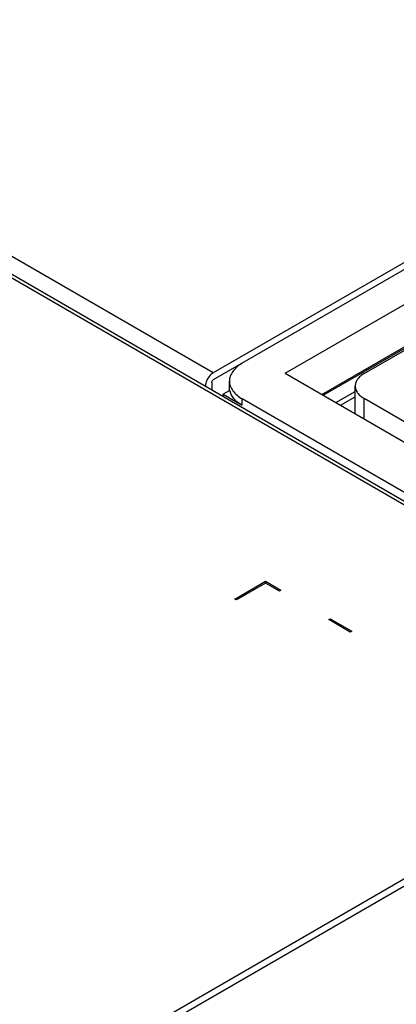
# Model space of a CAD drawing. Header units: millimetres. Extents: x 186 to 1445, y 622 to 1655.
# Tile 10 of 30: x 823 to 909, y 1074 to 1300. Entities that reach past the tile are written whole.
import ezdxf

# ---------------------------------------------------------------- set-up
doc = ezdxf.new("R2010")
doc.units = ezdxf.units.MM
doc.header["$LTSCALE"] = 148.057049
doc.layers.get('0').update_dxf_attribs({"linetype": 'CONTINUOUS'})

msp = doc.modelspace()

# ---------------------------------------------------------------- linework, layer by layer
at = {"color": 7, "linetype": 'CONTINUOUS'}
for p, q in [((867.26, 1218.88), (575.93, 1387.08)), ((571.68, 1384.63), (985.34, 1145.81)), ((572.93, 1384.75), (986.59, 1145.93)), ((624.72, 935.97), (1246.97, 1295.22)), ((963.42, 1274.4), (867.26, 1218.88)), ((964.84, 1273.59), (867.26, 1217.25)), ((901.91, 1218.72), (981.1, 1264.44)), ((883.8, 1218.79), (928.28, 1244.48)), ((892.18, 1213.96), (928.96, 1235.19)), ((892.53, 1213.76), (929.31, 1234.99)), ((883.8, 1218.79), (961.86, 1173.73)), ((866.9, 1216.64), (866.9, 1215.03)), ((870.97, 1214.82), (870.97, 1217)), ((871.04, 1214.86), (869.52, 1213.98)), ((895.43, 1212.08), (899.85, 1214.64)), ((899.85, 1209.53), (899.85, 1215.86)), ((869.52, 1213.52), (869.52, 1213.98)), ((869.52, 1213.98), (873.9, 1211.45)), ((873.9, 1211.45), (873.9, 1212.92)), ((951.69, 1168.02), (873.9, 1212.92)), ((896.49, 1211.47), (899.85, 1213.41)), ((901.91, 1208.34), (901.91, 1213)), ((948.57, 1186.06), (901.91, 1213)), ((872.21, 1167.04), (879.28, 1171.12)), ((879.28, 1170.71), (872.56, 1166.83)), ((879.28, 1171.12), (882.81, 1169.08)), ((879.28, 1170.71), (879.28, 1171.12)), ((882.46, 1168.87), (879.28, 1170.71)), ((872.56, 1166.83), (872.21, 1167.04)), ((882.81, 1169.08), (882.46, 1168.87)), ((893.77, 1162.34), (894.13, 1162.54)), ((898.72, 1159.48), (893.77, 1162.34)), ((894.13, 1162.54), (899.08, 1159.69)), ((894.13, 1162.14), (894.13, 1162.54)), ((899.08, 1159.69), (898.72, 1159.48)), ((626.14, 938.42), (985.34, 1145.81))]:
    msp.add_line(p, q, dxfattribs=at)
for points, knots in [([(873.9, 1221.09), (873.08, 1220.61), (871.96, 1219.73), (871.12, 1218.18), (870.97, 1217.39), (870.97, 1217)], [0, 0, 0, 0, 0.547698, 0.781564, 1, 1, 1, 1]), ([(867.26, 1218.88), (867.01, 1218.74), (866.08, 1217.96), (865.49, 1216.73), (865.49, 1215.82)], [0, 0, 0, 0, 0.240718, 1, 1, 1, 1]), ([(870.97, 1217), (870.97, 1216.62), (871.12, 1215.83), (871.96, 1214.28), (873.08, 1213.4), (873.9, 1212.92)], [0, 0, 0, 0, 0.218436, 0.452301, 1, 1, 1, 1]), ([(901.91, 1218.72), (901.6, 1218.54), (901.04, 1218.16), (900.37, 1217.46), (899.95, 1216.68), (899.85, 1216.13), (899.85, 1215.86)], [0, 0, 0, 0, 0.289778, 0.549072, 0.782227, 1, 1, 1, 1]), ([(873.9, 1211.45), (873.19, 1211.87), (871.95, 1212.79), (871.18, 1214.19), (871.04, 1214.86)], [0, 0, 0, 0, 0.545902, 1, 1, 1, 1]), ([(899.85, 1215.86), (899.85, 1215.59), (899.95, 1215.04), (900.37, 1214.26), (901.04, 1213.56), (901.6, 1213.18), (901.91, 1213)], [0, 0, 0, 0, 0.217772, 0.450927, 0.710222, 1, 1, 1, 1])]:
    msp.add_open_spline(points, degree=3, knots=knots, dxfattribs=at)
msp.add_open_spline([(866.9, 1216.64), (866.9, 1216.87), (867.05, 1217.13), (867.26, 1217.25)], degree=3, dxfattribs=at)

doc.saveas('drawing.dxf')
